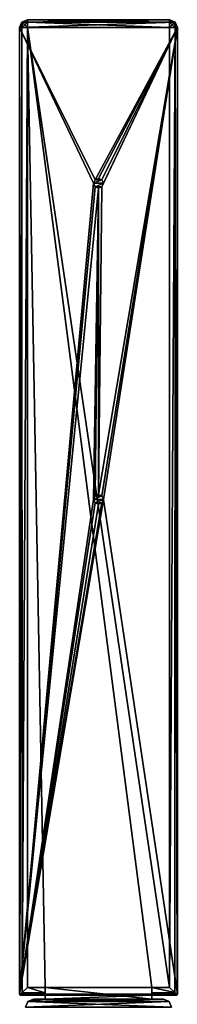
# Model space of a CAD drawing. Header units: millimetres. Extents: x -178 to 178, y -26 to 186.
# Tile 88 of 88: x 151 to 168, y 86 to 186. Entities that reach past the tile are written whole.
import ezdxf

# ---------------------------------------------------------------- set-up
doc = ezdxf.new("R2010")
doc.units = ezdxf.units.MM
doc.header["$LTSCALE"] = 52.148148
for name, color, linetype in [('692', 7, 'CONTINUOUS'), ('693', 7, 'CONTINUOUS'), ('694', 7, 'CONTINUOUS'), ('695', 7, 'CONTINUOUS'), ('696', 7, 'CONTINUOUS'), ('697', 7, 'CONTINUOUS'), ('698', 7, 'CONTINUOUS'), ('699', 7, 'CONTINUOUS'), ('700', 7, 'CONTINUOUS'), ('701', 7, 'CONTINUOUS'), ('702', 7, 'CONTINUOUS'), ('703', 7, 'CONTINUOUS'), ('704', 7, 'CONTINUOUS'), ('705', 7, 'CONTINUOUS'), ('706', 7, 'CONTINUOUS'), ('707', 7, 'CONTINUOUS'), ('708', 7, 'CONTINUOUS'), ('709', 7, 'CONTINUOUS'), ('710', 7, 'CONTINUOUS'), ('711', 7, 'CONTINUOUS'), ('712', 7, 'CONTINUOUS'), ('713', 7, 'CONTINUOUS'), ('720', 7, 'CONTINUOUS'), ('757', 7, 'CONTINUOUS'), ('805', 7, 'CONTINUOUS'), ('806', 7, 'CONTINUOUS'), ('807', 7, 'CONTINUOUS'), ('808', 7, 'CONTINUOUS'), ('809', 7, 'CONTINUOUS'), ('810', 7, 'CONTINUOUS')]:
    doc.layers.add(name, color=color, linetype=linetype)

msp = doc.modelspace()

# ---------------------------------------------------------------- linework, layer by layer
at = {"layer": '692', "linetype": 'Continuous'}
for points in [[(152.289, 185.561), (151.724, 185.326), (166.711, 185.561), (152.289, 185.561)], [(166.711, 185.561), (151.724, 185.326), (167.276, 185.326), (166.711, 185.561)], [(151.724, 185.326), (151.489, 184.761), (167.276, 185.326), (151.724, 185.326)], [(167.276, 185.326), (151.489, 184.761), (167.511, 184.761), (167.276, 185.326)], [(151.489, 184.761), (151.489, 86.9), (159, 169), (151.489, 184.761)], [(167.511, 184.761), (151.489, 184.761), (159.149, 169.356), (167.511, 184.761)], [(159.149, 169.356), (151.489, 184.761), (159, 169), (159.149, 169.356)], [(159.502, 169.5), (167.511, 184.761), (159.149, 169.356), (159.502, 169.5)], [(159.854, 169.354), (167.511, 184.761), (159.502, 169.5), (159.854, 169.354)], [(167.511, 184.761), (159.851, 168.644), (159.502, 137.5), (167.511, 184.761)], [(159.854, 137.354), (167.511, 184.761), (159.502, 137.5), (159.854, 137.354)], [(167.511, 184.761), (160, 169), (159.851, 168.644), (167.511, 184.761)], [(160, 169), (167.511, 184.761), (159.854, 169.354), (160, 169)], [(160, 137), (167.511, 184.761), (159.854, 137.354), (160, 137)], [(167.511, 86.9), (167.511, 184.761), (160, 137), (167.511, 86.9)], [(159, 169), (151.489, 86.9), (159.146, 168.646), (159, 169)], [(159.146, 168.646), (151.489, 86.9), (159.498, 168.5), (159.146, 168.646)], [(159.498, 168.5), (151.489, 86.9), (159, 137), (159.498, 168.5)], [(159.149, 137.356), (159.498, 168.5), (159, 137), (159.149, 137.356)], [(159.502, 137.5), (159.498, 168.5), (159.149, 137.356), (159.502, 137.5)], [(159.851, 168.644), (159.498, 168.5), (159.502, 137.5), (159.851, 168.644)], [(151.489, 86.9), (167.511, 86.9), (160, 137), (151.489, 86.9)], [(151.489, 86.9), (160, 137), (159.851, 136.644), (151.489, 86.9)], [(159, 137), (151.489, 86.9), (159.146, 136.646), (159, 137)], [(159.146, 136.646), (151.489, 86.9), (159.498, 136.5), (159.146, 136.646)], [(159.498, 136.5), (151.489, 86.9), (159.851, 136.644), (159.498, 136.5)], [(151.489, 86.9), (151.519, 86.829), (167.511, 86.9), (151.489, 86.9)], [(167.511, 86.9), (151.519, 86.829), (167.481, 86.829), (167.511, 86.9)], [(151.519, 86.829), (151.589, 86.8), (167.481, 86.829), (151.519, 86.829)], [(151.589, 86.8), (154.1, 86.8), (167.481, 86.829), (151.589, 86.8)], [(167.481, 86.829), (154.1, 86.8), (164.9, 86.8), (167.481, 86.829)], [(154.1, 86.8), (154.1, 86.4), (164.9, 86.8), (154.1, 86.8)], [(164.9, 86.8), (154.1, 86.4), (164.9, 86.4), (164.9, 86.8)], [(167.411, 86.8), (167.481, 86.829), (164.9, 86.8), (167.411, 86.8)], [(166.9, 85.6), (166.666, 86.166), (152.1, 85.6), (166.9, 85.6)], [(152.1, 85.6), (166.666, 86.166), (152.334, 86.166), (152.1, 85.6)], [(164.9, 86.4), (154.1, 86.4), (152.334, 86.166), (164.9, 86.4)], [(152.334, 86.166), (154.1, 86.4), (152.9, 86.4), (152.334, 86.166)], [(166.1, 86.4), (164.9, 86.4), (152.334, 86.166), (166.1, 86.4)], [(166.666, 86.166), (166.1, 86.4), (152.334, 86.166), (166.666, 86.166)]]:
    msp.add_3dface(points, dxfattribs=at)
at = {"layer": '693', "linetype": 'Continuous'}
for points in [[(152.9, 86.4), (154.1, 86.4), (154.1, 86.4, -18.5), (152.9, 86.4)], [(152.9, 86.4), (154.1, 86.4, -18.5), (166.1, 86.4, -447), (152.9, 86.4)], [(152.9, 86.4, -447), (152.9, 86.4), (166.1, 86.4, -447), (152.9, 86.4, -447)], [(154.1, 86.4, -18.5), (164.9, 86.4, -18.5), (166.1, 86.4, -447), (154.1, 86.4, -18.5)], [(164.9, 86.4), (166.1, 86.4), (166.1, 86.4, -447), (164.9, 86.4)], [(164.9, 86.4, -18.5), (164.9, 86.4), (166.1, 86.4, -447), (164.9, 86.4, -18.5)]]:
    msp.add_3dface(points, dxfattribs=at)
at = {"layer": '694', "linetype": 'Continuous'}
for points in [[(164.9, 87.6, -18.5), (154.1, 87.6, -18.5), (152.289, 184.761, -18.5), (164.9, 87.6, -18.5)], [(152.289, 184.761, -18.5), (154.1, 87.6, -18.5), (152.289, 87.6, -18.5), (152.289, 184.761, -18.5)], [(166.711, 87.6, -18.5), (164.9, 87.6, -18.5), (152.289, 184.761, -18.5), (166.711, 87.6, -18.5)], [(166.711, 184.761, -18.5), (166.711, 87.6, -18.5), (152.289, 184.761, -18.5), (166.711, 184.761, -18.5)], [(164.9, 86.4, -18.5), (154.1, 86.4, -18.5), (154.1, 87.6, -18.5), (164.9, 86.4, -18.5)], [(164.9, 86.4, -18.5), (154.1, 87.6, -18.5), (164.9, 87.6, -18.5), (164.9, 86.4, -18.5)]]:
    msp.add_3dface(points, dxfattribs=at)
at = {"layer": '695', "linetype": 'Continuous'}
for points in [[(151.519, 86.829, -17.914), (151.761, 87.072, -18.301), (154.1, 87.034, -18.266), (151.519, 86.829, -17.914)], [(154.1, 86.8, -17.7), (151.519, 86.829, -17.914), (154.1, 87.034, -18.266), (154.1, 86.8, -17.7)], [(151.551, 86.808, -17.811), (151.519, 86.829, -17.914), (154.1, 86.8, -17.7), (151.551, 86.808, -17.811)], [(151.589, 86.8, -17.7), (151.551, 86.808, -17.811), (154.1, 86.8, -17.7), (151.589, 86.8, -17.7)], [(151.761, 87.072, -18.301), (152.289, 87.6, -18.5), (154.1, 87.034, -18.266), (151.761, 87.072, -18.301)], [(152.289, 87.6, -18.5), (154.1, 87.6, -18.5), (154.1, 87.034, -18.266), (152.289, 87.6, -18.5)]]:
    msp.add_3dface(points, dxfattribs=at)
at = {"layer": '696', "linetype": 'Continuous'}
for points in [[(151.497, 86.862, -17.811), (151.489, 86.9, -17.7), (151.724, 184.761, -18.266), (151.497, 86.862, -17.811)], [(151.724, 184.761, -18.266), (151.489, 86.9, -17.7), (151.489, 184.761, -17.7), (151.724, 184.761, -18.266)], [(151.519, 86.829, -17.914), (151.497, 86.862, -17.811), (151.724, 184.761, -18.266), (151.519, 86.829, -17.914)], [(151.761, 87.072, -18.301), (151.519, 86.829, -17.914), (151.724, 184.761, -18.266), (151.761, 87.072, -18.301)], [(152.289, 184.761, -18.5), (151.761, 87.072, -18.301), (151.724, 184.761, -18.266), (152.289, 184.761, -18.5)], [(152.289, 184.761, -18.5), (152.289, 87.6, -18.5), (151.761, 87.072, -18.301), (152.289, 184.761, -18.5)]]:
    msp.add_3dface(points, dxfattribs=at)
at = {"layer": '697', "linetype": 'Continuous'}
for points in [[(151.519, 86.829), (151.489, 86.9), (151.497, 86.862, -17.811), (151.519, 86.829)], [(151.489, 86.9), (151.489, 86.9, -17.7), (151.497, 86.862, -17.811), (151.489, 86.9)], [(151.519, 86.829, -17.914), (151.519, 86.829), (151.497, 86.862, -17.811), (151.519, 86.829, -17.914)], [(151.589, 86.8), (151.519, 86.829), (151.589, 86.8, -17.7), (151.589, 86.8)], [(151.519, 86.829), (151.519, 86.829, -17.914), (151.551, 86.808, -17.811), (151.519, 86.829)], [(151.519, 86.829), (151.551, 86.808, -17.811), (151.589, 86.8, -17.7), (151.519, 86.829)]]:
    msp.add_3dface(points, dxfattribs=at)
at = {"layer": '698', "linetype": 'Continuous'}
for points in [[(151.489, 86.9), (151.489, 184.761), (151.489, 86.9, -17.7), (151.489, 86.9)], [(151.489, 86.9, -17.7), (151.489, 184.761), (151.489, 184.761, -17.7), (151.489, 86.9, -17.7)]]:
    msp.add_3dface(points, dxfattribs=at)
at = {"layer": '699', "linetype": 'Continuous'}
for points in [[(151.724, 185.326), (152.289, 185.561), (151.724, 185.326, -17.7), (151.724, 185.326)], [(152.289, 185.561), (152.29, 185.561, -17.7), (151.724, 185.326, -17.7), (152.289, 185.561)], [(151.489, 184.761), (151.724, 185.326), (151.489, 184.761, -17.7), (151.489, 184.761)], [(151.489, 184.761, -17.7), (151.724, 185.326), (151.724, 185.326, -17.7), (151.489, 184.761, -17.7)]]:
    msp.add_3dface(points, dxfattribs=at)
at = {"layer": '700', "linetype": 'Continuous'}
for points in [[(151.724, 185.326, -17.7), (152.29, 185.561, -17.7), (152.289, 185.326, -18.266), (151.724, 185.326, -17.7)], [(151.489, 184.761, -17.7), (151.724, 185.326, -17.7), (151.808, 185.242, -18.117), (151.489, 184.761, -17.7)], [(151.724, 184.761, -18.266), (151.489, 184.761, -17.7), (151.808, 185.242, -18.117), (151.724, 184.761, -18.266)], [(151.808, 185.242, -18.117), (151.724, 185.326, -17.7), (152.289, 185.326, -18.266), (151.808, 185.242, -18.117)], [(151.724, 184.761, -18.266), (151.808, 185.242, -18.117), (152.025, 185.025, -18.407), (151.724, 184.761, -18.266)], [(152.289, 184.761, -18.5), (151.724, 184.761, -18.266), (152.025, 185.025, -18.407), (152.289, 184.761, -18.5)], [(152.025, 185.025, -18.407), (151.808, 185.242, -18.117), (152.289, 185.326, -18.266), (152.025, 185.025, -18.407)], [(152.289, 184.761, -18.5), (152.025, 185.025, -18.407), (152.289, 185.326, -18.266), (152.289, 184.761, -18.5)]]:
    msp.add_3dface(points, dxfattribs=at)
at = {"layer": '701', "linetype": 'Continuous'}
for points in [[(152.289, 185.326, -18.266), (152.29, 185.561, -17.7), (166.711, 185.326, -18.266), (152.289, 185.326, -18.266)], [(166.711, 185.326, -18.266), (152.29, 185.561, -17.7), (166.71, 185.561, -17.7), (166.711, 185.326, -18.266)], [(166.711, 184.761, -18.5), (152.289, 184.761, -18.5), (152.289, 185.326, -18.266), (166.711, 184.761, -18.5)], [(166.711, 184.761, -18.5), (152.289, 185.326, -18.266), (166.711, 185.326, -18.266), (166.711, 184.761, -18.5)]]:
    msp.add_3dface(points, dxfattribs=at)
at = {"layer": '702', "linetype": 'Continuous'}
for points in [[(166.711, 185.326, -18.266), (166.71, 185.561, -17.7), (167.192, 185.242, -18.117), (166.711, 185.326, -18.266)], [(166.71, 185.561, -17.7), (167.276, 185.326, -17.7), (167.192, 185.242, -18.117), (166.71, 185.561, -17.7)], [(166.711, 184.761, -18.5), (166.711, 185.326, -18.266), (166.975, 185.025, -18.407), (166.711, 184.761, -18.5)], [(166.711, 185.326, -18.266), (167.192, 185.242, -18.117), (166.975, 185.025, -18.407), (166.711, 185.326, -18.266)], [(166.711, 184.761, -18.5), (166.975, 185.025, -18.407), (167.276, 184.761, -18.266), (166.711, 184.761, -18.5)], [(166.975, 185.025, -18.407), (167.192, 185.242, -18.117), (167.276, 184.761, -18.266), (166.975, 185.025, -18.407)], [(167.192, 185.242, -18.117), (167.276, 185.326, -17.7), (167.276, 184.761, -18.266), (167.192, 185.242, -18.117)], [(167.276, 185.326, -17.7), (167.511, 184.761, -17.7), (167.276, 184.761, -18.266), (167.276, 185.326, -17.7)]]:
    msp.add_3dface(points, dxfattribs=at)
at = {"layer": '703', "linetype": 'Continuous'}
for points in [[(166.711, 185.561), (167.276, 185.326), (166.71, 185.561, -17.7), (166.711, 185.561)], [(166.71, 185.561, -17.7), (167.276, 185.326), (167.276, 185.326, -17.7), (166.71, 185.561, -17.7)], [(167.276, 185.326), (167.511, 184.761), (167.276, 185.326, -17.7), (167.276, 185.326)], [(167.511, 184.761), (167.511, 184.761, -17.7), (167.276, 185.326, -17.7), (167.511, 184.761)]]:
    msp.add_3dface(points, dxfattribs=at)
at = {"layer": '704', "linetype": 'Continuous'}
for points in [[(167.511, 184.761), (167.511, 86.9), (167.511, 184.761, -17.7), (167.511, 184.761)], [(167.511, 184.761, -17.7), (167.511, 86.9), (167.511, 86.9, -17.7), (167.511, 184.761, -17.7)]]:
    msp.add_3dface(points, dxfattribs=at)
at = {"layer": '705', "linetype": 'Continuous'}
for points in [[(166.711, 87.6, -18.5), (166.711, 184.761, -18.5), (167.276, 184.761, -18.266), (166.711, 87.6, -18.5)], [(166.711, 87.6, -18.5), (167.276, 184.761, -18.266), (167.239, 87.072, -18.301), (166.711, 87.6, -18.5)], [(167.276, 184.761, -18.266), (167.481, 86.829, -17.914), (167.239, 87.072, -18.301), (167.276, 184.761, -18.266)], [(167.276, 184.761, -18.266), (167.511, 184.761, -17.7), (167.481, 86.829, -17.914), (167.276, 184.761, -18.266)], [(167.481, 86.829, -17.914), (167.511, 184.761, -17.7), (167.503, 86.862, -17.811), (167.481, 86.829, -17.914)], [(167.511, 184.761, -17.7), (167.511, 86.9, -17.7), (167.503, 86.862, -17.811), (167.511, 184.761, -17.7)]]:
    msp.add_3dface(points, dxfattribs=at)
at = {"layer": '706', "linetype": 'Continuous'}
for points in [[(167.481, 86.829), (167.411, 86.8), (167.449, 86.808, -17.811), (167.481, 86.829)], [(167.449, 86.808, -17.811), (167.411, 86.8), (167.411, 86.8, -17.7), (167.449, 86.808, -17.811)], [(167.481, 86.829, -17.914), (167.481, 86.829), (167.449, 86.808, -17.811), (167.481, 86.829, -17.914)], [(167.511, 86.9), (167.481, 86.829), (167.511, 86.9, -17.7), (167.511, 86.9)], [(167.511, 86.9, -17.7), (167.481, 86.829), (167.503, 86.862, -17.811), (167.511, 86.9, -17.7)], [(167.481, 86.829), (167.481, 86.829, -17.914), (167.503, 86.862, -17.811), (167.481, 86.829)]]:
    msp.add_3dface(points, dxfattribs=at)
at = {"layer": '707', "linetype": 'Continuous'}
for points in [[(164.9, 87.6, -18.5), (166.711, 87.6, -18.5), (167.239, 87.072, -18.301), (164.9, 87.6, -18.5)], [(164.9, 87.6, -18.5), (167.239, 87.072, -18.301), (164.9, 87.034, -18.266), (164.9, 87.6, -18.5)], [(167.239, 87.072, -18.301), (167.481, 86.829, -17.914), (164.9, 87.034, -18.266), (167.239, 87.072, -18.301)], [(167.481, 86.829, -17.914), (167.449, 86.808, -17.811), (164.9, 87.034, -18.266), (167.481, 86.829, -17.914)], [(167.449, 86.808, -17.811), (167.411, 86.8, -17.7), (164.9, 87.034, -18.266), (167.449, 86.808, -17.811)], [(167.411, 86.8, -17.7), (164.9, 86.8, -17.7), (164.9, 87.034, -18.266), (167.411, 86.8, -17.7)]]:
    msp.add_3dface(points, dxfattribs=at)
at = {"layer": '708', "linetype": 'Continuous'}
for points in [[(167.411, 86.8), (164.9, 86.8), (164.9, 86.8, -17.7), (167.411, 86.8)], [(167.411, 86.8, -17.7), (167.411, 86.8), (164.9, 86.8, -17.7), (167.411, 86.8, -17.7)]]:
    msp.add_3dface(points, dxfattribs=at)
at = {"layer": '709', "linetype": 'Continuous'}
for points in [[(164.9, 86.4, -18.5), (164.9, 87.6, -18.5), (164.9, 87.034, -18.266), (164.9, 86.4, -18.5)], [(164.9, 86.8, -17.7), (164.9, 86.4, -18.5), (164.9, 87.034, -18.266), (164.9, 86.8, -17.7)], [(164.9, 86.8), (164.9, 86.4), (164.9, 86.4, -18.5), (164.9, 86.8)], [(164.9, 86.8), (164.9, 86.4, -18.5), (164.9, 86.8, -17.7), (164.9, 86.8)]]:
    msp.add_3dface(points, dxfattribs=at)
at = {"layer": '710', "linetype": 'Continuous'}
for points in [[(152.289, 185.561), (166.711, 185.561), (166.71, 185.561, -17.7), (152.289, 185.561)], [(152.29, 185.561, -17.7), (152.289, 185.561), (166.71, 185.561, -17.7), (152.29, 185.561, -17.7)]]:
    msp.add_3dface(points, dxfattribs=at)
at = {"layer": '711', "linetype": 'Continuous'}
for points in [[(154.1, 86.8), (151.589, 86.8), (151.589, 86.8, -17.7), (154.1, 86.8)], [(154.1, 86.8), (151.589, 86.8, -17.7), (154.1, 86.8, -17.7), (154.1, 86.8)]]:
    msp.add_3dface(points, dxfattribs=at)
at = {"layer": '712', "linetype": 'Continuous'}
for points in [[(154.1, 87.6, -18.5), (154.1, 86.4, -18.5), (154.1, 87.034, -18.266), (154.1, 87.6, -18.5)], [(154.1, 86.4, -18.5), (154.1, 86.8, -17.7), (154.1, 87.034, -18.266), (154.1, 86.4, -18.5)], [(154.1, 86.4), (154.1, 86.8), (154.1, 86.8, -17.7), (154.1, 86.4)], [(154.1, 86.4, -18.5), (154.1, 86.4), (154.1, 86.8, -17.7), (154.1, 86.4, -18.5)]]:
    msp.add_3dface(points, dxfattribs=at)
at = {"layer": '713', "linetype": 'Continuous'}
for points in [[(152.1, 85.6), (152.334, 86.166), (152.1, 85.6, -447), (152.1, 85.6)], [(152.1, 85.6, -447), (152.334, 86.166), (152.334, 86.166, -447), (152.1, 85.6, -447)], [(152.334, 86.166), (152.9, 86.4), (152.334, 86.166, -447), (152.334, 86.166)], [(152.9, 86.4), (152.9, 86.4, -447), (152.334, 86.166, -447), (152.9, 86.4)]]:
    msp.add_3dface(points, dxfattribs=at)
at = {"layer": '720', "linetype": 'Continuous'}
for points in [[(152.1, 85.6, -447), (152.334, 86.166, -447), (166.9, 85.6, -447), (152.1, 85.6, -447)], [(152.334, 86.166, -447), (152.9, 86.4, -447), (166.666, 86.166, -447), (152.334, 86.166, -447)], [(166.9, 85.6, -447), (152.334, 86.166, -447), (166.666, 86.166, -447), (166.9, 85.6, -447)], [(152.9, 86.4, -447), (166.1, 86.4, -447), (166.666, 86.166, -447), (152.9, 86.4, -447)]]:
    msp.add_3dface(points, dxfattribs=at)
at = {"layer": '757', "linetype": 'Continuous'}
for points in [[(166.1, 86.4), (166.666, 86.166), (166.1, 86.4, -447), (166.1, 86.4)], [(166.1, 86.4, -447), (166.666, 86.166), (166.666, 86.166, -447), (166.1, 86.4, -447)], [(166.666, 86.166), (166.9, 85.6), (166.666, 86.166, -447), (166.666, 86.166)], [(166.9, 85.6), (166.9, 85.6, -447), (166.666, 86.166, -447), (166.9, 85.6)]]:
    msp.add_3dface(points, dxfattribs=at)
at = {"layer": '805', "linetype": 'Continuous'}
for points in [[(159.498, 169.5, 10), (159.149, 169.356), (159.146, 169.354, 10), (159.498, 169.5, 10)], [(159.502, 169.5), (159.149, 169.356), (159.498, 169.5, 10), (159.502, 169.5)], [(159.851, 169.356, 10), (159.502, 169.5), (159.498, 169.5, 10), (159.851, 169.356, 10)], [(159.854, 169.354), (159.502, 169.5), (159.851, 169.356, 10), (159.854, 169.354)], [(159.149, 169.356), (159, 169), (159.146, 169.354, 10), (159.149, 169.356)], [(159.146, 169.354, 10), (159, 169), (159, 169, 10), (159.146, 169.354, 10)], [(160, 169, 10), (159.854, 169.354), (159.851, 169.356, 10), (160, 169, 10)], [(160, 169), (159.854, 169.354), (160, 169, 10), (160, 169)]]:
    msp.add_3dface(points, dxfattribs=at)
at = {"layer": '806', "linetype": 'Continuous'}
for points in [[(159, 169), (159.146, 168.646), (159, 169, 10), (159, 169)], [(159, 169, 10), (159.146, 168.646), (159.149, 168.644, 10), (159, 169, 10)], [(159.146, 168.646), (159.498, 168.5), (159.149, 168.644, 10), (159.146, 168.646)], [(159.149, 168.644, 10), (159.498, 168.5), (159.502, 168.5, 10), (159.149, 168.644, 10)], [(159.498, 168.5), (159.851, 168.644), (159.502, 168.5, 10), (159.498, 168.5)], [(159.502, 168.5, 10), (159.851, 168.644), (159.854, 168.646, 10), (159.502, 168.5, 10)], [(159.851, 168.644), (160, 169), (159.854, 168.646, 10), (159.851, 168.644)], [(160, 169), (160, 169, 10), (159.854, 168.646, 10), (160, 169)]]:
    msp.add_3dface(points, dxfattribs=at)
at = {"layer": '807', "linetype": 'Continuous'}
for points in [[(159.851, 169.356, 10), (159.498, 169.5, 10), (159.146, 169.354, 10), (159.851, 169.356, 10)], [(160, 169, 10), (159.851, 169.356, 10), (159, 169, 10), (160, 169, 10)], [(159.851, 169.356, 10), (159.146, 169.354, 10), (159, 169, 10), (159.851, 169.356, 10)], [(160, 169, 10), (159, 169, 10), (159.149, 168.644, 10), (160, 169, 10)], [(160, 169, 10), (159.149, 168.644, 10), (159.854, 168.646, 10), (160, 169, 10)], [(159.149, 168.644, 10), (159.502, 168.5, 10), (159.854, 168.646, 10), (159.149, 168.644, 10)]]:
    msp.add_3dface(points, dxfattribs=at)
at = {"layer": '808', "linetype": 'Continuous'}
for points in [[(159.149, 137.356), (159, 137), (159.146, 137.354, 10), (159.149, 137.356)], [(159.146, 137.354, 10), (159, 137), (159, 137, 10), (159.146, 137.354, 10)], [(159.498, 137.5, 10), (159.149, 137.356), (159.146, 137.354, 10), (159.498, 137.5, 10)], [(159.502, 137.5), (159.149, 137.356), (159.498, 137.5, 10), (159.502, 137.5)], [(159.851, 137.356, 10), (159.502, 137.5), (159.498, 137.5, 10), (159.851, 137.356, 10)], [(159.854, 137.354), (159.502, 137.5), (159.851, 137.356, 10), (159.854, 137.354)], [(160, 137, 10), (159.854, 137.354), (159.851, 137.356, 10), (160, 137, 10)], [(160, 137), (159.854, 137.354), (160, 137, 10), (160, 137)]]:
    msp.add_3dface(points, dxfattribs=at)
at = {"layer": '809', "linetype": 'Continuous'}
for points in [[(159, 137), (159.146, 136.646), (159, 137, 10), (159, 137)], [(159, 137, 10), (159.146, 136.646), (159.149, 136.644, 10), (159, 137, 10)], [(159.146, 136.646), (159.498, 136.5), (159.149, 136.644, 10), (159.146, 136.646)], [(159.149, 136.644, 10), (159.498, 136.5), (159.502, 136.5, 10), (159.149, 136.644, 10)], [(159.498, 136.5), (159.851, 136.644), (159.502, 136.5, 10), (159.498, 136.5)], [(159.502, 136.5, 10), (159.851, 136.644), (159.854, 136.646, 10), (159.502, 136.5, 10)], [(159.851, 136.644), (160, 137), (159.854, 136.646, 10), (159.851, 136.644)], [(160, 137), (160, 137, 10), (159.854, 136.646, 10), (160, 137)]]:
    msp.add_3dface(points, dxfattribs=at)
at = {"layer": '810', "linetype": 'Continuous'}
for points in [[(160, 137, 10), (159.851, 137.356, 10), (159, 137, 10), (160, 137, 10)], [(159.851, 137.356, 10), (159.146, 137.354, 10), (159, 137, 10), (159.851, 137.356, 10)], [(160, 137, 10), (159, 137, 10), (159.149, 136.644, 10), (160, 137, 10)], [(159.851, 137.356, 10), (159.498, 137.5, 10), (159.146, 137.354, 10), (159.851, 137.356, 10)], [(160, 137, 10), (159.149, 136.644, 10), (159.854, 136.646, 10), (160, 137, 10)], [(159.149, 136.644, 10), (159.502, 136.5, 10), (159.854, 136.646, 10), (159.149, 136.644, 10)]]:
    msp.add_3dface(points, dxfattribs=at)

doc.saveas('drawing.dxf')
